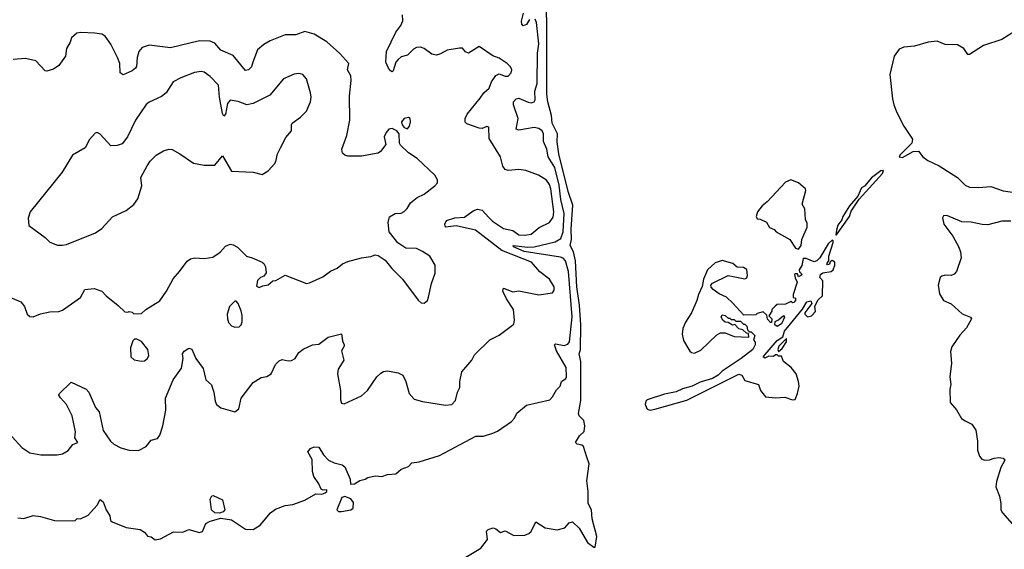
# Model space of a CAD drawing. Extents: x 2056909 to 2160450, y 827444 to 1016825.
# Tile 123 of 256: x 2108478 to 2114922, y 891676 to 895143. Entities that reach past the tile are written whole.
import ezdxf

# ---------------------------------------------------------------- set-up
doc = ezdxf.new("R2010")
doc.units = 0

msp = doc.modelspace()

# ---------------------------------------------------------------- linework, layer by layer
at = {"layer": '0CON10XD'}
for points in [[(2111355, 891598), (2111495.9, 891684.1), (2111539.5, 891740.5), (2111533.3, 891795), (2111543.9, 891806.1), (2111576.1, 891816.1), (2111595, 891810), (2111625, 891786.7), (2111655, 891796.2), (2111713, 891767), (2111785, 891768.8), (2111810.5, 891779.5), (2111825, 891793.3), (2111855, 891856.2), (2111917.7, 891817.7), (2111995, 891804.3), (2112045, 891816), (2112075, 891848.8), (2112095, 891856), (2112140, 891815), (2112195, 891720), (2112235, 891690), (2112245, 891690), (2112255, 891760), (2112225.6, 891875), (2112220.6, 891935), (2112198, 891975), (2112199.5, 892055), (2112190, 892125), (2112204.4, 892235), (2112190.4, 892280.4), (2112168.9, 892348.9), (2112157.8, 892357.8), (2112126.7, 892365), (2112116, 892375), (2112142, 892418), (2112172.5, 892447.5), (2112176, 892484), (2112170.4, 892520.4), (2112140, 892550), (2112136.2, 892565), (2112150.4, 892649.6), (2112150.6, 892905), (2112140.5, 892955), (2112148.5, 892981.5), (2112149.6, 893145), (2112142.7, 893275), (2112123.6, 893395), (2112115.9, 893565), (2112102.3, 893622.3), (2112079.7, 893665), (2112089.6, 893705), (2112088, 893772), (2112099, 893929), (2112068.3, 894018.3), (2112007.5, 894265), (2111996.2, 894343.8), (2111997.3, 894395), (2111961.9, 894465), (2111959.4, 894515), (2111935.2, 894605), (2111928.2, 894655), (2111928.2, 895138.2), (2111919.6, 895305)], [(2108365, 892483.3), (2108491.7, 892341.7), (2108545, 892306.7), (2108616.1, 892293.9), (2108723.9, 892293.9), (2108758.8, 892301.2), (2108795, 892322.5), (2108825, 892362.5), (2108857.5, 892375), (2108838.8, 892405), (2108842, 892445), (2108820.9, 892550.9), (2108784.2, 892625), (2108745, 892666.7), (2108734, 892685), (2108738, 892695), (2108815, 892771.2), (2108913.3, 892725), (2108930.8, 892705), (2108974.5, 892604.5), (2108997.5, 892575), (2109025, 892453.3), (2109073.2, 892383.2), (2109095, 892364), (2109139.5, 892339.5), (2109195, 892326.2), (2109255, 892323.8), (2109305, 892350), (2109339.3, 892390.7), (2109378.8, 892401.2), (2109395, 892422.5), (2109414.2, 892485), (2109433.4, 892586.6), (2109431.9, 892665), (2109482.9, 892785), (2109537.2, 892862.8), (2109546.7, 892925), (2109544.4, 892955.6), (2109555, 892973.3), (2109585, 892993.3), (2109605, 892986.7), (2109630.8, 892925), (2109679.5, 892860.5), (2109696.2, 892785), (2109732.5, 892752.5), (2109738.5, 892738.5), (2109749.1, 892705), (2109756.7, 892645), (2109765.7, 892625), (2109795, 892602.9), (2109885, 892576.7), (2109912.5, 892595), (2109928, 892665), (2110005, 892768), (2110059.3, 892800.7), (2110095, 892806.7), (2110124.3, 892825.7), (2110151.1, 892885), (2110175, 892910.8), (2110195, 892919.2), (2110235, 892908.8), (2110257.7, 892912.3), (2110280, 892925), (2110305.7, 892964.3), (2110333.2, 892986.8), (2110395, 893013.8), (2110435, 893020), (2110497.5, 893065), (2110585, 893087.5), (2110591.7, 893041.7), (2110602.5, 893015), (2110602.5, 893005), (2110583.8, 892975), (2110599.2, 892915), (2110562.5, 892855), (2110558.6, 892825), (2110576.9, 892715), (2110578, 892655), (2110585, 892633.3), (2110601.7, 892628.3), (2110715, 892680), (2110754.3, 892715.7), (2110815.9, 892804.1), (2110840.5, 892829.5), (2110859.5, 892840.5), (2110885, 892844), (2110955, 892831.2), (2110985, 892816.7), (2111004.3, 892775), (2111026.9, 892695), (2111058.8, 892658.8), (2111115, 892642.9), (2111265, 892619.4), (2111306.2, 892625), (2111329.8, 892650.2), (2111343.3, 892705), (2111357.8, 892735), (2111358.5, 892775), (2111372, 892838), (2111436.3, 892913.7), (2111455, 892948.8), (2111555, 893048), (2111615, 893078.8), (2111711.2, 893148.8), (2111717.1, 893175), (2111709.5, 893245), (2111664.6, 893314.6), (2111640, 893365), (2111645, 893386), (2111705, 893362.2), (2111745, 893368.1), (2111875, 893342.9), (2111965, 893354.2), (2111976.8, 893373.2), (2111975.6, 893395), (2111945.6, 893445), (2111882.6, 893492.6), (2111826.7, 893555), (2111632.6, 893632.6), (2111460.9, 893765), (2111335, 893794.4), (2111265, 893785.7), (2111260.6, 893805), (2111272.1, 893827.9), (2111325, 893844.8), (2111389.1, 893850.8), (2111445, 893890.9), (2111475, 893902.7), (2111505, 893896.5), (2111547.6, 893847.6), (2111571.5, 893825), (2111645, 893776.2), (2111705, 893762), (2111745, 893735.4), (2111785, 893732), (2111825, 893739.1), (2111877.7, 893782.3), (2111945.2, 893814.8), (2111969.2, 893850.8), (2111974.7, 893885.3), (2111954.8, 894035), (2111945, 894064.4), (2111925, 894092.2), (2111874.5, 894124.5), (2111790, 894155), (2111745, 894162.9), (2111675, 894156.5), (2111655, 894162.5), (2111640.9, 894185), (2111624, 894244), (2111551.4, 894365), (2111549.3, 894439.3), (2111535, 894443.3), (2111505, 894431.2), (2111485, 894432), (2111405, 894462), (2111392.7, 894472.7), (2111392.5, 894495), (2111406.2, 894525), (2111491.4, 894628.6), (2111516.4, 894663.6), (2111549.5, 894695), (2111565, 894735.8), (2111595, 894776.7), (2111615, 894789.1), (2111655, 894772.9), (2111675, 894774), (2111694, 894795), (2111698, 894815), (2111691.2, 894835), (2111668.8, 894855), (2111615, 894890.6), (2111575, 894906), (2111485, 894966.2), (2111415, 894923.8), (2111395, 894933.3), (2111376.1, 894956.1), (2111356.4, 894956.4), (2111275, 894943.3), (2111231.7, 894918.3), (2111205, 894911.2), (2111175, 894916.7), (2111124.3, 894954.3), (2111101.9, 894961.9), (2111075, 894960), (2111055, 894950), (2111015, 894911.4), (2110975, 894898.6), (2110955, 894882.9), (2110940.6, 894865), (2110922.7, 894807.3), (2110915, 894801.2), (2110905, 894807.1), (2110890.8, 894825), (2110873.8, 894865), (2110879.2, 894935), (2110939.2, 895060.8), (2110972.5, 895105), (2110986, 895135), (2110983.3, 895175)], [(2108465, 891881.2), (2108505, 891878.1), (2108565, 891897.1), (2108615, 891890), (2108705, 891864.4), (2108825, 891861.9), (2108840, 891865), (2108855, 891877.5), (2108875, 891876.7), (2108925, 891899.2), (2108984.2, 891965), (2109005, 892003.3), (2109025, 891986.7), (2109042.9, 891935), (2109068.8, 891895), (2109072.5, 891865), (2109082.5, 891855), (2109175, 891820), (2109265.8, 891805.8), (2109295, 891788.8), (2109315, 891763.3), (2109337.7, 891757.7), (2109365, 891737.5), (2109400, 891745), (2109485, 891790), (2109545, 891788.8), (2109585, 891806.2), (2109655, 891786.7), (2109675, 891793.3), (2109696.2, 891845), (2109725, 891859.4), (2109795, 891879.1), (2109865, 891868.1), (2109955, 891807.5), (2110005, 891806.7), (2110052.5, 891835), (2110120, 891915), (2110151.7, 891938.3), (2110215, 891962.5), (2110265, 891968.8), (2110345, 891998.8), (2110415, 892040), (2110455, 892036.7), (2110476.2, 892045), (2110488.8, 892055), (2110487.5, 892065), (2110465, 892063.3), (2110450, 892070), (2110435.7, 892105), (2110403.6, 892153.6), (2110393.5, 892185), (2110391.1, 892265), (2110364.4, 892315), (2110382.2, 892335), (2110405, 892345.9), (2110435, 892344), (2110467.1, 892295), (2110499.3, 892259.3), (2110535, 892241.4), (2110588.1, 892228.1), (2110605, 892216.2), (2110641.2, 892135), (2110643, 892103), (2110670, 892105), (2110705, 892126.7), (2110740, 892135), (2110757, 892147), (2110803.8, 892156.2), (2110847.3, 892152.7), (2110885, 892166.2), (2110940.5, 892169.5), (2110975, 892200), (2111022.5, 892217.5), (2111045, 892241.2), (2111092.2, 892247.8), (2111225, 892291.2), (2111462.3, 892417.7), (2111513.6, 892416.4), (2111575, 892436.7), (2111605, 892450), (2111697.3, 892512.7), (2111716.1, 892533.9), (2111732.3, 892567.7), (2111795, 892620), (2111947.5, 892655), (2111965, 892673.3), (2111990.9, 892719.1), (2112015.8, 892744.2), (2112024.2, 892775), (2112053.1, 892795), (2112057.5, 892805), (2112055, 892866), (2111991.2, 892975), (2111978, 893015), (2111985, 893022), (2112040.4, 893010.4), (2112065, 893020), (2112076.8, 893035), (2112092.9, 893197.1), (2112069.1, 893495), (2112050.5, 893565), (2112035, 893582.5), (2112018.2, 893588.2), (2111780.4, 893625), (2111710.5, 893655), (2111707.5, 893665), (2111804.2, 893654.2), (2111845, 893656.7), (2111981.8, 893688.2), (2112019.8, 893710.2), (2112035.4, 893754.6), (2112042.1, 893875), (2112019.3, 893965), (2112009, 894059), (2111979.6, 894175), (2111935.8, 894245), (2111927.4, 894295), (2111906.9, 894345), (2111907.1, 894395), (2111898.2, 894415), (2111875, 894429.5), (2111845, 894437.7), (2111745, 894418.5), (2111726.6, 894426.6), (2111741.3, 894495), (2111710, 894585), (2111709.5, 894605), (2111726.4, 894623.6), (2111745, 894628.9), (2111805, 894602.5), (2111825, 894599.2), (2111845.3, 894604.7), (2111852.2, 894617.8), (2111849.2, 894675), (2111864.2, 894725.8), (2111867.5, 894922.5), (2111875.4, 894985), (2111860.8, 895125), (2111852.2, 895145)], [(2111815, 895142.9), (2111795, 895110.6), (2111772.1, 895102.1), (2111763.6, 895113.6), (2111762.4, 895132.4), (2111774.7, 895185.3)], [(2110984.4, 893444.4), (2111085, 893306.7), (2111105, 893290), (2111125, 893287.5), (2111146.1, 893303.9), (2111154.1, 893325.9), (2111173.6, 893415), (2111196.4, 893483.6), (2111198.1, 893535), (2111162.5, 893595), (2111115, 893624.5), (2111075, 893644.2), (2111005, 893646.7), (2110951.7, 893681.7), (2110895.7, 893755), (2110888.6, 893815), (2110898, 893852), (2110935, 893873.8), (2110975, 893876.7), (2110995, 893886.7), (2111014.2, 893905.8), (2111036.7, 893945), (2111080.3, 893979.7), (2111125, 894001.2), (2111193.9, 894056.1), (2111212.5, 894075), (2111212.5, 894095), (2111195.7, 894125.7), (2111080, 894235), (2111022.1, 894272.1), (2110970.7, 894320.7), (2110963.9, 894333.9), (2110961.4, 894395), (2110946.1, 894416.1), (2110915, 894430), (2110894.6, 894425.4), (2110875.7, 894405), (2110864.2, 894375), (2110874, 894325), (2110840.3, 894279.7), (2110825, 894268), (2110715, 894249.2), (2110625, 894250), (2110605, 894256.7), (2110590, 894270), (2110586.2, 894295), (2110618.8, 894385), (2110639.4, 894485), (2110637.1, 894645), (2110648.1, 894745), (2110644.4, 894775), (2110624.2, 894815), (2110631.4, 894855), (2110572.2, 894922.2), (2110487.8, 894997.8), (2110405, 895047.5), (2110343.9, 895066.1), (2110285, 895044.2), (2110215, 895044.3), (2110116.2, 895005), (2110075, 894980), (2110035.3, 894944.7), (2110004.6, 894865), (2109995, 894834.4), (2109975, 894814.2), (2109955, 894810.8), (2109875, 894908.1), (2109795, 894942.9), (2109755, 894988), (2109725, 895002.5), (2109653.6, 895003.6), (2109465, 894959.4), (2109325, 894976.2), (2109278.8, 894961.2), (2109258.1, 894935), (2109246.7, 894895), (2109243, 894837), (2109236.2, 894825), (2109215, 894808), (2109155, 894781.1), (2109134.4, 894795), (2109132.5, 894855), (2109117.5, 894895), (2109075, 894982), (2109038, 895035), (2109015, 895047.5), (2108970, 895055), (2108875, 895057.8), (2108852.5, 895055), (2108815.9, 895024.1), (2108807.5, 894995), (2108784.2, 894955), (2108776.9, 894903.1), (2108735, 894842.5), (2108698.8, 894818.8), (2108655, 894806), (2108645, 894808.8), (2108584.1, 894874.1), (2108515, 894888), (2108435, 894881.2)], [(2114990, 895065), (2114905, 895014), (2114785, 894973.8), (2114695, 894913.8), (2114682.5, 894915), (2114657.5, 894955), (2114615, 894978.8), (2114535, 894980), (2114483, 895003), (2114423.9, 894996.1), (2114335, 894970), (2114265, 894962), (2114235, 894948.8), (2114200.8, 894905), (2114172.9, 894785), (2114191.1, 894625), (2114198.1, 894585), (2114218.9, 894535), (2114265.7, 894445), (2114320.9, 894360.9), (2114317.3, 894335), (2114238.9, 894255), (2114235, 894244.2), (2114255, 894239.6), (2114325, 894279.3), (2114361.1, 894281.1), (2114390, 894245), (2114421.2, 894221.2), (2114495, 894186), (2114575, 894135.8), (2114615, 894109.2), (2114665, 894059.4), (2114695, 894047.3), (2114755, 894044.6), (2114835, 894051.8), (2114915, 894022.9), (2115055, 894002.2)], [(2108756.7, 893666.7), (2108785, 893672), (2108975, 893748), (2109015, 893776), (2109085, 893852.5), (2109175, 893893.1), (2109225, 893932.5), (2109250.3, 893969.7), (2109277.5, 894055), (2109271.2, 894108.8), (2109313, 894187), (2109332.7, 894217.3), (2109371.2, 894255), (2109420, 894285), (2109455, 894295.8), (2109475, 894292.5), (2109526.7, 894265), (2109615, 894203.3), (2109685, 894190), (2109755, 894191.2), (2109805, 894252.5), (2109865, 894151.2), (2110005, 894143.8), (2110065, 894130), (2110105, 894153.3), (2110145, 894198.8), (2110154.3, 894215), (2110164.5, 894265), (2110185.5, 894305), (2110219.3, 894370.7), (2110255.8, 894415), (2110256, 894455), (2110261.2, 894465), (2110316, 894505), (2110354.2, 894545), (2110380.8, 894605), (2110386, 894635), (2110382, 894665), (2110354, 894755), (2110330, 894785), (2110305, 894790.8), (2110275, 894787.1), (2110205, 894756), (2110115, 894648), (2110005, 894593.3), (2109965, 894585.4), (2109907.6, 894607.6), (2109855, 894615.5), (2109838.4, 894595), (2109824.2, 894525), (2109815, 894511.2), (2109805, 894528.8), (2109784.9, 894634.9), (2109778.1, 894715), (2109725, 894771.2), (2109685, 894799.4), (2109665, 894803.5), (2109622.1, 894797.9), (2109532.9, 894762.9), (2109482.2, 894735), (2109435.6, 894665), (2109405, 894639.2), (2109325, 894603.1), (2109305, 894587.5), (2109235.8, 894485), (2109184.2, 894375.8), (2109148.8, 894331.2), (2109115, 894318.8), (2109075, 894318), (2109005, 894393.3), (2108985, 894403.3), (2108970.7, 894399.3), (2108935, 894357.5), (2108906.7, 894305), (2108824, 894255), (2108755.8, 894145), (2108545.9, 893884.1), (2108533.6, 893843.6), (2108537.5, 893795), (2108645, 893717.5), (2108675, 893687.5), (2108725, 893666.7), (2108756.7, 893666.7)], [(2111015, 894428.8), (2111028.8, 894445), (2111036, 894475), (2111033.3, 894495), (2111021.7, 894501.7), (2110995, 894495.5), (2110976.9, 894475), (2110981.4, 894455), (2110995, 894436.7), (2111015, 894428.8)], [(2113825, 893733.8), (2113910, 893855), (2113920.6, 893889.4), (2113971.7, 893968.3), (2114125.6, 894135), (2114132.5, 894155), (2114115, 894152.5), (2114052.1, 894107.9), (2114006.3, 894053.7), (2113988.5, 894041.5), (2113963.1, 893986.9), (2113908.6, 893925), (2113865.7, 893855), (2113858.3, 893831.7), (2113833.1, 893796.9), (2113823.3, 893765), (2113820, 893735), (2113825, 893733.8)], [(2113575, 893640), (2113592.5, 893665), (2113597.5, 893705), (2113632.5, 893785), (2113631.7, 893811.7), (2113620, 893835), (2113617.5, 893905), (2113600, 893935), (2113622.5, 894025), (2113620, 894035), (2113575.8, 894075), (2113525, 894094.4), (2113490.6, 894079.4), (2113369.7, 893950.3), (2113336.7, 893925), (2113306.7, 893885), (2113297.5, 893855), (2113305, 893840), (2113325, 893837.5), (2113366.7, 893816.7), (2113385, 893782.5), (2113415, 893770), (2113430, 893755), (2113517.5, 893705), (2113555, 893647.5), (2113575, 893640)], [(2114965, 893824.4), (2114905, 893823.8), (2114815, 893799.1), (2114777.3, 893802.7), (2114705, 893818.1), (2114645, 893818.9), (2114545, 893860), (2114525, 893858), (2114518, 893845), (2114526, 893805), (2114585.8, 893725), (2114624.5, 893654.5), (2114635.9, 893624.1), (2114639.2, 893585), (2114608.6, 893495), (2114595, 893476), (2114575, 893467.5), (2114535, 893470.6), (2114513.8, 893465), (2114502.5, 893455), (2114489.2, 893405), (2114497.7, 893347.7), (2114525, 893303.8), (2114575, 893282), (2114647, 893217), (2114700, 893195), (2114706.7, 893185), (2114674.3, 893125.7), (2114632, 893078), (2114579.3, 893000.7), (2114569.1, 892970.9), (2114575.6, 892895), (2114565.8, 892805), (2114572, 892755), (2114566, 892725), (2114567, 892637), (2114608.3, 892588.3), (2114642.7, 892532.7), (2114665, 892516.2), (2114710, 892495), (2114736.7, 892455), (2114747.5, 892385), (2114747.5, 892325), (2114760, 892285), (2114775, 892266.7), (2114795, 892260), (2114825, 892261.2), (2114855, 892273.8), (2114885, 892276.2), (2114915, 892272.5), (2114925, 892260), (2114898.8, 892211.2), (2114870.9, 892119.1), (2114867.5, 892085), (2114890, 892025), (2114899.4, 891975), (2114899.2, 891935), (2114910.8, 891915), (2114988.6, 891825)], [(2108387, 893337), (2108485, 893295.8), (2108508.6, 893265), (2108526.7, 893215), (2108545, 893200), (2108565, 893198.8), (2108613.4, 893216.6), (2108675, 893230), (2108735, 893233.5), (2108757.7, 893242.3), (2108875, 893324.2), (2108903.7, 893376.3), (2108965, 893382.5), (2109016.4, 893366.4), (2109043.3, 893335), (2109123, 893273), (2109165, 893230), (2109185, 893227.5), (2109195, 893232.5), (2109215, 893227.5), (2109225, 893217.5), (2109275, 893220), (2109303.9, 893246.1), (2109395, 893302), (2109439.1, 893365), (2109482.5, 893447.5), (2109523.3, 893495), (2109575, 893561.5), (2109595, 893577.1), (2109625, 893584.4), (2109685, 893580), (2109740.9, 893589.1), (2109789.4, 893620.6), (2109825, 893661.2), (2109855, 893673.3), (2109875, 893670), (2109903.6, 893653.6), (2109961.2, 893595), (2110000, 893585), (2110065.9, 893555.9), (2110076.1, 893546.1), (2110086.7, 893525), (2110090, 893485), (2110076.2, 893463.8), (2110053.3, 893455), (2110034.2, 893435), (2110028.8, 893398.8), (2110045, 893388.8), (2110068.3, 893401.7), (2110105, 893406.7), (2110135, 893433.3), (2110155, 893436.7), (2110215, 893471.2), (2110355, 893416.7), (2110375, 893421.2), (2110461.2, 893458.8), (2110512.4, 893497.6), (2110555, 893516), (2110590, 893545), (2110625, 893560.8), (2110715, 893583.8), (2110775, 893592), (2110805, 893603.3), (2110825, 893600), (2110869.7, 893569.7), (2110913.8, 893515), (2110984.4, 893444.4)], [(2112605, 892586.3), (2112635, 892593.7), (2112845, 892651.7), (2113185, 892823.6), (2113204.3, 892815), (2113225, 892781.2), (2113312.5, 892755), (2113327.5, 892715), (2113360, 892675), (2113425, 892667.5), (2113485, 892671.2), (2113535, 892654), (2113552.3, 892657.7), (2113568.9, 892695), (2113579.2, 892745), (2113576.2, 892775), (2113560, 892825), (2113526.4, 892866.4), (2113477.5, 892905), (2113465, 892940), (2113445, 892940), (2113435, 892950), (2113425, 892950), (2113411.7, 892938.3), (2113380.7, 892939.3), (2113355, 892927.5), (2113344.2, 892935), (2113435, 893042.5), (2113472, 893068), (2113484.4, 893105), (2113602, 893248), (2113629.2, 893295), (2113655, 893302.5), (2113662.5, 893285), (2113616.7, 893225), (2113616.7, 893215), (2113635, 893197.5), (2113660, 893205), (2113687, 893233), (2113682.5, 893265), (2113690, 893285), (2113705, 893310), (2113732.5, 893335), (2113733.8, 893433.8), (2113714.3, 893454.3), (2113720, 893475), (2113735, 893486), (2113788.8, 893495), (2113801.2, 893505), (2113812.5, 893535), (2113812.5, 893555), (2113796.1, 893566.1), (2113782.5, 893557.5), (2113778.3, 893541.7), (2113765, 893537.5), (2113760, 893545), (2113773.9, 893566.1), (2113773.5, 893595), (2113801.4, 893685), (2113802.5, 893695), (2113795, 893700), (2113770, 893675), (2113715, 893583.8), (2113695, 893563.3), (2113678.3, 893558.3), (2113625, 893580), (2113605, 893580), (2113597, 893533), (2113580, 893505), (2113581.7, 893491.7), (2113597, 893477), (2113595, 893470), (2113575, 893460), (2113568.3, 893478.3), (2113555, 893480), (2113550, 893475), (2113553, 893453), (2113567.5, 893425), (2113540, 893345), (2113540, 893325), (2113555, 893320), (2113556.2, 893305), (2113545, 893292.5), (2113535, 893290), (2113525, 893297.5), (2113489.3, 893280.7), (2113435, 893277.5), (2113421.7, 893268.3), (2113400, 893245), (2113400, 893235), (2113380, 893205), (2113400, 893185), (2113398.3, 893161.7), (2113391.7, 893161.7), (2113371.7, 893181.7), (2113368.3, 893208.3), (2113345, 893230), (2113305, 893220), (2113295, 893210), (2113218.3, 893208.3), (2113145, 893287.5), (2113105, 893327.5), (2113055, 893347.5), (2113017, 893377), (2113003, 893393), (2113002.5, 893405), (2113011.7, 893418.3), (2113115, 893467.5), (2113225, 893447.5), (2113236.4, 893453.6), (2113241.7, 893468.3), (2113237, 893507), (2113215, 893520), (2113173, 893523), (2113145, 893547.5), (2113075, 893567.5), (2113029.3, 893550.7), (2112980, 893505), (2112953.8, 893445), (2112944.1, 893395.9), (2112920, 893345), (2112910, 893305), (2112875.7, 893224.3), (2112835, 893163.3), (2112817.9, 893122.1), (2112814.3, 893085), (2112823.2, 893043.2), (2112865, 892973.3), (2112875, 892963.8), (2112895, 892959.2), (2112935, 892979.1), (2113040.5, 893079.5), (2113065, 893093.1), (2113095, 893092.5), (2113155, 893068.8), (2113250, 893065), (2113248.3, 893088.3), (2113235, 893090), (2113211.7, 893111.7), (2113185, 893120), (2113158.3, 893148.3), (2113143, 893143), (2113115, 893160), (2113095, 893162.5), (2113080, 893175), (2113070, 893195), (2113075, 893210), (2113095, 893207.5), (2113115, 893190), (2113125, 893190), (2113135, 893180), (2113155, 893180), (2113165, 893170), (2113195, 893170), (2113215, 893150), (2113225, 893150), (2113237, 893137), (2113241.7, 893111.7), (2113255, 893100), (2113265, 893100), (2113290, 893075), (2113280, 893045), (2113291.7, 893031.7), (2113292.5, 893015), (2113276.2, 892985), (2113200.8, 892925), (2113075, 892841.4), (2113050, 892815), (2113012.9, 892795), (2112930.9, 892769.2), (2112880, 892745), (2112815, 892727.6), (2112775, 892706.9), (2112697.5, 892692.5), (2112585.2, 892654.8), (2112575.2, 892644.8), (2112570.6, 892625), (2112584.4, 892594.4), (2112605, 892586.3)], [(2109885, 893130), (2109915, 893133.3), (2109926.7, 893145), (2109933.3, 893165), (2109933.6, 893206.4), (2109927.3, 893237.3), (2109906.7, 893285), (2109895, 893300), (2109885, 893300), (2109850, 893265), (2109835.8, 893215), (2109837.1, 893185), (2109845, 893161.2), (2109865, 893140), (2109885, 893130)], [(2113435, 893133.8), (2113420, 893145), (2113421.7, 893168.3), (2113445, 893177.5), (2113477.5, 893207.5), (2113482.5, 893195), (2113465, 893151.2), (2113435, 893133.8)], [(2109275, 892906.7), (2109295, 892909.4), (2109314, 892925), (2109324, 892945), (2109315.7, 892985), (2109275, 893036.2), (2109245, 893052.5), (2109228.3, 893051.7), (2109218.3, 893041.7), (2109204, 892996), (2109204.3, 892935), (2109227.4, 892917.4), (2109275, 892906.7)], [(2113445, 892970), (2113469.3, 892990.7), (2113497.5, 893035), (2113496.1, 893056.1), (2113447.5, 893005), (2113440, 892985), (2113445, 892970)], [(2109785, 891913.3), (2109755.6, 891915.6), (2109734, 891935), (2109724.2, 892005), (2109735, 892026.2), (2109745, 892028), (2109805, 892000), (2109820.8, 891935), (2109808.6, 891921.4), (2109785, 891913.3)], [(2110564.5, 891924.5), (2110585, 891924.6), (2110645, 891934.6), (2110660.5, 891945), (2110662.3, 891982.3), (2110645, 892007.1), (2110605, 892021.5), (2110586, 892015), (2110554.2, 891935), (2110564.5, 891924.5)]]:
    msp.add_lwpolyline(points, dxfattribs=at)

doc.saveas('drawing.dxf')
